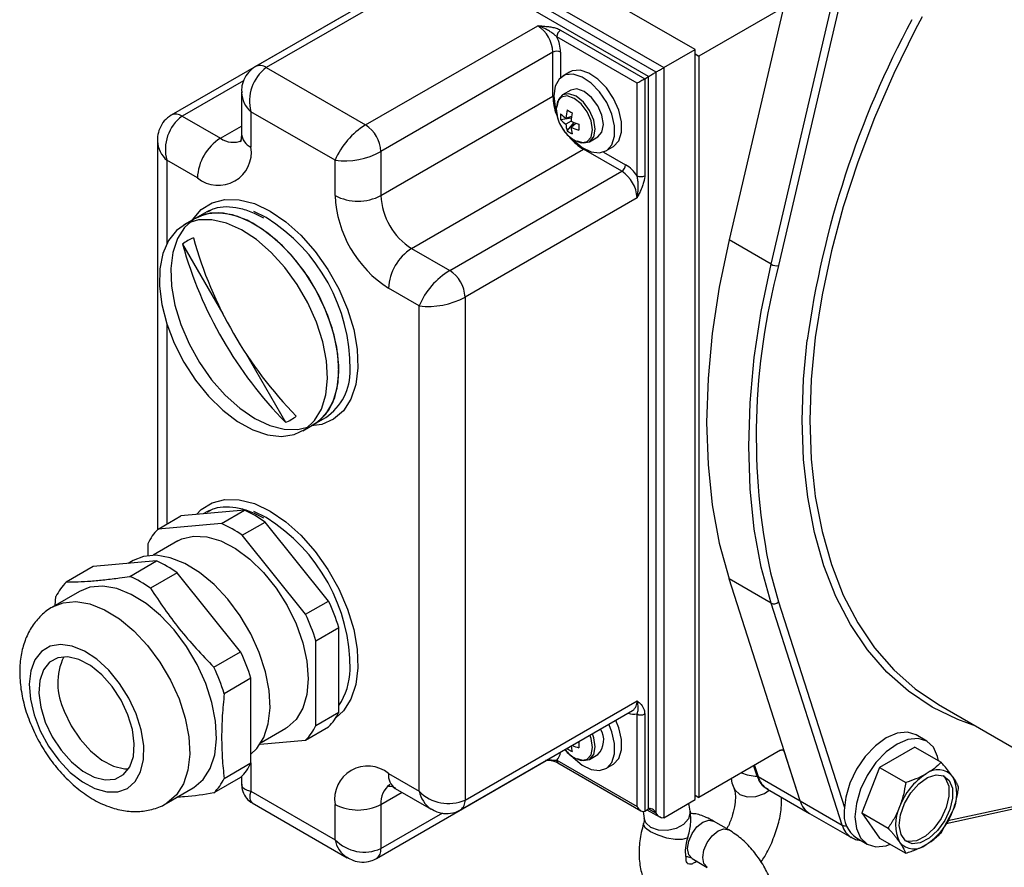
# Model space of a CAD drawing. Header units: millimetres. Extents: x 0 to 420, y -159 to 297.
# Tile 11 of 14: x 312 to 349, y 187 to 218. Entities that reach past the tile are written whole.
import ezdxf

# ---------------------------------------------------------------- set-up
doc = ezdxf.new("R2010")
doc.units = ezdxf.units.MM

msp = doc.modelspace()

# ---------------------------------------------------------------- linework, layer by layer
at = {"color": 7, "linetype": 'Continuous', "lineweight": 25}
for p, q in [((337.290211, 217.290408), (325.69366, 223.98494)), ((324.534005, 223.315484), (336.130556, 216.620953)), ((335.847713, 216.457636), (324.534005, 222.988898)), ((335.564871, 216.294319), (324.534005, 222.662313)), ((341.17056, 221.489126), (338.542199, 210.242326)), ((340.097834, 209.344275), (342.726195, 220.591099)), ((327.386728, 220.334322), (321.022767, 216.660506)), ((327.786696, 220.294721), (321.422735, 216.620881)), ((340.449188, 218.787439), (337.431633, 217.045457)), ((324.27546, 218.537647), (317.911498, 214.863808)), ((325.099691, 214.498241), (331.463652, 218.172056)), ((332.31218, 218.008787), (335.42345, 216.212685)), ((335.140607, 216.049368), (332.170759, 217.763836)), ((332.029337, 217.192275), (325.665376, 213.518436)), ((332.029337, 215.559179), (332.029337, 217.192275)), ((336.130556, 216.620953), (337.290211, 217.290408)), ((337.290211, 189.528007), (337.290211, 217.290408)), ((337.290211, 217.127092), (337.431633, 217.045457)), ((337.431633, 217.045457), (337.431633, 189.609677)), ((321.422735, 216.620881), (325.099691, 214.498241)), ((332.643616, 216.455037), (332.389057, 216.3081)), ((335.847713, 189.021868), (335.847713, 216.457636)), ((336.130556, 216.620953), (336.130556, 188.858552)), ((335.140607, 212.619908), (335.140607, 216.049368)), ((335.42345, 216.212685), (335.564871, 216.294319)), ((335.42345, 216.212685), (335.42345, 212.619908)), ((335.564871, 189.185173), (335.564871, 216.294319)), ((320.505578, 215.708716), (320.505578, 214.171297)), ((332.689033, 215.788467), (332.385007, 215.612967)), ((325.665376, 211.885352), (332.029337, 215.559179)), ((320.85705, 214.987905), (320.85705, 213.681442)), ((323.96832, 213.191826), (320.85705, 214.987905)), ((332.143785, 215.12192), (332.142712, 215.106137)), ((318.311467, 214.824207), (319.725679, 214.00779)), ((332.313433, 214.698918), (332.712595, 214.760072)), ((332.505527, 214.754231), (332.721846, 214.82783)), ((332.701598, 214.64103), (332.505527, 214.527852)), ((332.557661, 214.275915), (332.810224, 214.591057)), ((332.701566, 214.414675), (332.873509, 214.565212)), ((317.394309, 213.912041), (317.394309, 199.515087)), ((333.384925, 213.880856), (333.688952, 214.05638)), ((325.665376, 213.518436), (325.665376, 211.885352)), ((326.796747, 209.925766), (333.160708, 213.599593)), ((334.574922, 212.783177), (333.160708, 213.599593)), ((333.988927, 213.536746), (334.243486, 213.683684)), ((318.87715, 212.538106), (317.74578, 213.19123)), ((323.96832, 211.885352), (323.96832, 213.191826)), ((328.210961, 209.109349), (334.574922, 212.783177)), ((335.140607, 211.803395), (328.776646, 208.129556)), ((319.222914, 211.286432), (318.79865, 211.041517)), ((318.79865, 211.041517), (318.374385, 210.79659)), ((340.097834, 209.344275), (338.542199, 210.242326)), ((318.330156, 210.08429), (319.815758, 207.511158)), ((326.796747, 209.925766), (328.210961, 209.109349)), ((327.07959, 207.802934), (325.948219, 208.45607)), ((328.776646, 208.129556), (328.776646, 189.512427)), ((327.07959, 189.839036), (327.07959, 207.802934)), ((320.649749, 206.066639), (322.135416, 203.493387)), ((323.198292, 203.420276), (323.622556, 203.665204)), ((322.774029, 203.175361), (323.198292, 203.420276)), ((317.419575, 199.54055), (318.268101, 200.030393)), ((320.61757, 200.240464), (318.268101, 200.030393)), ((319.222914, 200.181479), (319.088218, 200.103719)), ((319.769041, 199.750621), (320.61757, 200.240464)), ((319.769041, 199.750621), (317.419575, 199.54055)), ((320.530844, 199.310846), (321.379373, 199.800689)), ((323.72884, 196.877975), (321.379373, 199.800689)), ((322.880312, 196.388132), (320.530844, 199.310846)), ((317.038672, 198.998589), (317.038672, 198.557443)), ((318.150105, 199.100287), (317.234834, 198.571915)), ((315.01541, 198.152656), (314.02546, 197.581167)), ((317.364879, 198.362727), (315.01541, 198.152656)), ((316.494479, 198.375458), (316.308876, 198.268301)), ((316.374929, 197.791249), (317.364879, 198.362727)), ((318.12668, 197.922952), (317.136731, 197.351463)), ((320.476149, 195.000238), (318.12668, 197.922952)), ((340.097834, 196.796984), (338.542199, 197.695036)), ((341.17056, 189.482863), (338.542199, 197.695036)), ((314.514579, 197.23248), (313.524629, 196.66099)), ((313.612838, 196.711917), (313.64456, 197.039218)), ((322.880312, 196.388132), (323.72884, 196.877975)), ((342.726195, 188.584811), (340.097834, 196.796984)), ((323.261214, 195.406396), (324.109741, 195.896239)), ((324.109741, 192.763443), (324.109741, 195.896239)), ((323.261214, 192.2736), (323.261214, 195.406396)), ((319.4862, 194.428749), (320.476149, 195.000238)), ((320.85705, 194.018502), (319.8671, 193.447013)), ((320.85705, 190.885706), (320.85705, 194.018502)), ((328.776646, 189.512427), (335.140607, 193.186266)), ((323.261214, 192.2736), (324.109741, 192.763443)), ((328.610927, 189.146144), (334.974889, 192.819984)), ((335.140607, 189.266844), (335.140607, 192.696316)), ((335.42345, 192.696316), (335.42345, 189.103527)), ((346.297243, 193.042059), (353.792575, 188.715095)), ((321.23451, 191.643531), (322.149781, 192.171902)), ((322.880312, 191.731651), (323.72884, 192.221493)), ((321.195144, 191.58097), (322.880312, 191.731651)), ((345.85717, 191.694326), (345.46119, 191.922922)), ((332.472644, 191.375465), (332.500998, 191.340716)), ((332.557661, 191.412778), (332.575226, 191.434688)), ((340.449188, 191.351671), (337.431633, 189.609677)), ((341.17056, 189.482863), (340.584192, 191.314943)), ((345.410456, 191.472573), (344.104062, 190.718407)), ((345.410456, 191.472573), (346.384209, 190.91043)), ((319.8671, 190.314228), (320.85705, 190.885706)), ((325.499659, 187.349469), (331.863619, 191.023309)), ((332.170759, 190.9813), (335.140607, 189.266844)), ((332.203795, 190.895469), (332.212188, 190.889723)), ((332.212188, 190.889723), (335.282044, 189.117534)), ((333.384925, 191.017718), (333.688952, 191.19323)), ((333.988927, 190.673597), (334.243486, 190.820546)), ((339.453681, 190.776987), (339.559448, 190.446515)), ((344.104062, 190.718407), (343.450864, 189.034862)), ((344.104062, 190.718407), (345.077814, 190.156264)), ((320.476149, 190.343756), (319.4862, 189.772267)), ((320.505578, 190.373499), (320.505578, 190.097351)), ((325.948219, 190.492172), (327.07959, 189.839036)), ((339.614925, 190.380914), (341.17056, 189.482863)), ((317.724289, 189.386184), (318.714239, 189.957673)), ((320.85705, 189.838452), (323.96832, 188.042361)), ((326.196796, 189.94276), (327.528182, 189.174158)), ((339.965055, 189.914508), (341.52069, 189.016456)), ((346.575972, 188.648803), (351.904061, 189.805312)), ((336.130556, 188.858552), (337.290211, 189.528007)), ((337.290211, 189.691324), (337.431633, 189.609677)), ((341.17056, 189.482863), (342.726195, 188.584811)), ((320.905611, 189.404506), (324.416913, 187.377484)), ((323.96832, 188.042361), (323.96832, 189.348824)), ((325.665376, 189.348824), (325.665376, 187.71574)), ((335.361232, 189.0907), (335.40561, 188.822264)), ((335.42345, 189.103527), (335.564871, 189.185173)), ((335.506253, 189.15133), (335.989151, 188.872559)), ((337.102577, 189.1028), (337.054753, 189.392085)), ((346.384209, 188.297505), (346.811857, 189.080949)), ((338.538707, 188.405127), (337.973022, 188.731689)), ((341.52069, 189.016456), (343.076325, 188.118417)), ((343.450864, 189.034862), (344.424617, 188.472719)), ((343.450864, 189.034862), (344.104062, 188.105471)), ((343.261369, 188.112313), (343.657348, 187.883718)), ((344.104062, 188.105471), (345.077814, 187.543339)), ((337.173087, 187.346012), (337.738772, 187.01945))]:
    msp.add_line(p, q, dxfattribs=at)
at = {"color": 8, "linetype": 'Continuous', "lineweight": 25}
for p, q in [((342.80878, 219.709308), (340.37426, 209.291942)), ((332.31218, 217.192275), (332.31218, 216.254217)), ((320.586565, 216.137607), (318.311467, 214.824207)), ((332.029337, 215.559179), (332.057624, 215.572746)), ((319.725679, 214.00779), (320.505578, 214.458019)), ((333.160708, 213.599593), (333.186622, 213.617332)), ((333.903924, 213.497145), (334.716343, 213.028128)), ((317.74578, 213.19123), (317.74578, 210.115535)), ((319.319588, 211.337537), (319.222914, 211.286432)), ((321.422735, 211.068601), (320.962037, 211.294944)), ((317.74578, 207.122047), (317.74578, 199.728865)), ((319.319588, 200.232584), (319.222914, 200.181479)), ((321.422735, 199.963648), (320.962037, 200.189991)), ((340.071418, 197.92505), (340.37426, 196.841914)), ((340.37426, 196.841914), (342.80878, 189.235384)), ((340.584192, 191.314943), (340.491281, 191.368575)), ((320.85705, 190.885706), (320.85705, 189.838452)), ((339.482783, 190.793783), (339.614925, 190.380914)), ((325.665376, 189.348824), (326.445499, 189.799185)), ((346.633139, 188.75354), (351.78784, 189.872403)), ((335.564848, 189.185161), (335.847713, 189.021868)), ((325.665376, 187.71574), (327.95222, 189.035911))]:
    msp.add_line(p, q, dxfattribs=at)
at = {"color": 8, "linetype": 'Continuous', "lineweight": 25, "flags": 128}
for points in [[(345.683754, 218.501312), (345.429479, 218.018872), (344.638896, 216.404421), (343.929432, 214.76875), (343.305463, 213.121922), (342.770834, 211.474116), (342.328842, 209.835477), (341.982213, 208.216102), (341.733082, 206.625981), (341.582987, 205.074925), (341.532852, 203.572483)], [(332.500998, 214.203865), (332.559308, 214.138443), (332.816742, 213.930709), (333.074176, 213.841231), (333.292417, 213.883621), (333.438242, 214.051468), (333.489449, 214.319164), (333.438242, 214.646012), (333.292417, 214.982207), (333.074176, 215.276582), (332.816742, 215.48434), (332.559308, 215.573818), (332.341066, 215.531404), (332.195242, 215.363581), (332.144035, 215.095861), (332.144035, 215.095861)], [(332.144035, 215.095861), (332.195242, 214.769036), (332.222687, 214.685971)], [(318.686685, 210.969932), (318.699852, 210.990877), (319.0211, 211.367423), (319.424086, 211.621494), (319.895853, 211.744959), (320.421243, 211.733825), (320.983365, 211.588473), (321.564156, 211.313553)], [(321.564156, 211.313553), (322.144947, 210.917897), (322.707071, 210.41425), (323.23246, 209.818775), (323.704228, 209.150631), (324.107214, 208.431263), (324.428462, 207.68382), (324.657649, 206.932325), (324.78741, 206.200905), (324.813572, 205.513091), (324.735296, 204.890997), (324.555096, 204.354591), (324.278766, 203.921134), (323.915185, 203.60455), (323.476041, 203.415019), (323.080318, 203.359122)], [(341.250009, 203.572483), (341.30058, 205.08799), (341.437176, 206.533963)], [(347.675813, 192.246229), (347.000771, 192.48739), (346.054887, 192.95103), (345.18052, 193.538541), (344.383062, 194.246299), (343.667429, 195.069952), (343.038034, 196.004409), (342.498756, 197.043915), (342.052921, 198.182053), (341.703277, 199.411816), (341.451981, 200.725622), (341.30058, 202.115376), (341.250009, 203.572483)], [(341.532852, 203.572483), (341.582987, 202.127928), (341.698557, 200.994069)], [(318.843623, 200.081856), (319.0211, 200.262458), (319.424086, 200.516541), (319.895853, 200.640006), (320.421243, 200.628872), (320.983365, 200.48352), (321.564156, 200.208587)], [(321.564156, 200.208587), (322.144947, 199.812944), (322.707071, 199.309296), (323.23246, 198.713822), (323.704228, 198.045666), (324.107214, 197.326309), (324.428462, 196.578867), (324.657649, 195.82736), (324.78741, 195.095951), (324.813572, 194.408138), (324.735296, 193.786032), (324.555096, 193.249638), (324.278766, 192.816181), (323.992792, 192.551882)], [(313.520833, 196.658797), (313.908558, 196.81328), (314.383181, 196.855719), (314.900072, 196.767659), (315.441634, 196.552105), (315.989419, 196.216387), (316.524779, 195.771939), (317.029475, 195.2339), (317.48633, 194.620592), (317.879777, 193.952901), (318.196424, 193.25356)], [(318.196424, 193.25356), (318.425484, 192.546398), (318.559161, 191.855473), (318.5929, 191.20434), (318.525552, 190.615148), (318.35941, 190.107984), (318.100132, 189.700098), (317.75655, 189.405389), (317.737513, 189.393921)], [(332.500998, 191.340716), (332.559308, 191.275305), (332.816742, 191.067559), (333.074176, 190.978081), (333.292417, 191.020484), (333.438242, 191.188318), (333.489449, 191.456039), (333.438242, 191.782875), (333.394856, 191.907854)], [(331.863619, 191.023309), (331.863652, 191.023321), (331.877587, 191.031952)], [(320.505578, 190.097351), (320.510145, 190.057976), (320.546466, 189.985699), (320.618008, 189.92383), (320.722595, 189.874239), (320.85705, 189.838452)], [(320.85705, 189.838452), (320.820825, 189.704103), (320.811485, 189.588721), (320.82931, 189.495797), (320.87376, 189.428181), (320.905611, 189.404506)], [(338.715245, 189.969248), (338.753886, 189.894218), (338.943702, 189.715023), (339.219315, 189.625532), (339.538766, 189.639349), (339.85342, 189.754398), (340.032354, 189.875657)], [(337.102577, 189.1028), (337.107709, 189.044101), (337.045174, 188.816685), (336.862205, 188.611479), (336.586657, 188.459713), (336.260478, 188.384504), (335.933328, 188.397283), (335.655011, 188.496132), (335.467899, 188.665969), (335.40561, 188.822264)], [(337.173087, 187.346012), (337.173054, 187.346036), (337.050429, 187.487168), (337.007369, 187.712295), (337.050429, 187.987132), (337.173054, 188.269849), (337.356576, 188.517399), (337.573054, 188.692088), (337.789532, 188.767333), (337.973022, 188.731689)], [(337.030119, 188.156719), (336.982017, 188.096769), (336.812642, 188.04651), (336.550686, 188.049693), (336.236032, 188.105828), (335.916581, 188.206393), (335.640968, 188.336045), (335.451152, 188.475079), (335.376031, 188.602299), (335.378963, 188.638479)], [(337.734377, 187.022049), (337.616114, 187.160606), (337.573054, 187.385733), (337.616114, 187.66057), (337.73874, 187.943287), (337.922261, 188.190825), (338.13874, 188.365526), (338.355218, 188.440771), (338.538739, 188.405115), (338.539038, 188.404936)]]:
    msp.add_lwpolyline(points, dxfattribs=at)
at = {"color": 7, "linetype": 'Continuous', "lineweight": 25, "flags": 128}
for points in [[(332.73749, 213.98514), (332.775656, 213.944871), (333.104445, 213.668401), (333.440746, 213.503368), (333.754678, 213.46441), (334.018345, 213.555009), (334.208322, 213.767106), (334.307727, 214.081866), (334.307727, 214.471299), (334.208322, 214.900834), (334.018345, 215.332253), (333.754678, 215.727288), (333.440746, 216.050799), (333.104445, 216.27403), (332.775656, 216.377194), (332.483594, 216.351063), (332.25421, 216.198022), (332.107885, 215.931613), (332.057621, 215.575535), (332.057621, 215.575535)], [(334.243486, 213.683684), (334.272904, 213.70197), (334.462881, 213.914067), (334.562285, 214.228828), (334.562285, 214.618261), (334.462881, 215.047772), (334.272904, 215.479214), (334.009236, 215.87425), (333.695304, 216.197736), (333.359003, 216.420991), (333.030214, 216.524131), (332.738152, 216.498024), (332.643616, 216.455037)], [(335.564871, 216.294319), (335.591577, 216.309745), (335.621768, 216.327173), (335.654529, 216.34608), (335.688861, 216.365916), (335.723723, 216.386039), (335.758056, 216.405875), (335.790816, 216.424782), (335.821007, 216.44221), (335.847713, 216.457636)], [(335.847713, 216.457636), (335.87442, 216.473062), (335.904611, 216.49049), (335.937371, 216.509397), (335.971704, 216.529233), (336.006566, 216.549356), (336.040899, 216.569192), (336.073659, 216.588099), (336.10385, 216.605527), (336.130556, 216.620953)], [(335.140607, 216.049368), (335.170914, 216.066868), (335.205491, 216.086847), (335.24301, 216.10852), (335.282028, 216.131026), (335.321046, 216.153557), (335.358565, 216.175229), (335.393142, 216.195185), (335.42345, 216.212685)], [(332.927322, 213.907368), (333.155564, 213.836319), (333.384966, 213.88088), (333.538247, 214.057309), (333.592072, 214.338691), (333.538247, 214.682252), (333.384966, 215.035636), (333.155564, 215.34508), (332.884966, 215.563447), (332.614368, 215.657503), (332.384966, 215.612943), (332.231684, 215.436513), (332.17806, 215.174443)], [(333.688952, 214.05638), (333.688992, 214.05638), (333.842273, 214.232809), (333.896099, 214.514215), (333.842273, 214.857752), (333.688992, 215.21116), (333.45959, 215.52058), (333.188992, 215.738947), (332.918394, 215.833003), (332.689033, 215.788467)], [(332.057621, 215.575535), (332.107885, 215.16145), (332.149692, 215.006144)], [(318.016736, 206.41634), (318.374206, 205.715532), (318.802387, 205.055554), (319.287515, 204.457624), (319.813998, 203.940959), (320.364915, 203.522153), (320.922558, 203.214688), (321.469006, 203.028435), (321.986693, 202.969367), (322.458983, 203.039415), (322.870694, 203.236301), (323.208595, 203.553695), (323.461823, 203.981418), (323.622242, 204.505713), (323.684694, 205.10971), (323.647172, 205.774028), (323.510883, 206.477291), (323.280207, 207.196898), (322.962557, 207.909734), (322.568144, 208.592875), (322.109644, 209.224374), (321.601795, 209.78393), (321.060917, 210.253544), (320.504396, 210.618145), (319.950119, 210.866005), (319.4159, 210.98916), (318.918912, 210.983653), (318.475124, 210.84965), (318.098803, 210.591466), (317.802046, 210.217399), (317.594387, 209.739465), (317.4825, 209.173042), (317.469986, 208.536322), (317.557241, 207.849772), (317.741464, 207.135458), (318.016736, 206.41634)], [(320.442933, 204.016561), (320.998471, 203.638119), (321.55401, 203.375144), (322.091693, 203.23611), (322.594239, 203.225465), (323.045495, 203.343553), (323.43096, 203.586585), (323.738241, 203.946752), (323.957464, 204.412479), (324.081584, 204.968781), (324.106609, 205.597801), (324.031735, 206.279297), (323.85937, 206.991381), (323.595053, 207.711167), (323.247281, 208.415527), (322.827229, 209.0818), (322.348401, 209.688587), (321.826184, 210.216374), (321.277364, 210.64821), (320.719579, 210.970218), (320.170759, 211.172027), (319.648542, 211.247177), (319.169712, 211.193235), (318.749662, 211.011941), (318.40189, 210.709126), (318.137573, 210.294516), (317.965208, 209.781427), (317.890333, 209.18637), (317.915358, 208.528466), (318.039479, 207.828862), (318.258702, 207.11003), (318.565983, 206.395085), (318.951446, 205.706997), (319.402702, 205.067892), (319.905249, 204.49831), (320.442933, 204.016561)], [(323.198292, 203.420276), (323.294959, 203.481216), (323.632859, 203.798623), (323.886088, 204.226346), (324.046506, 204.750628), (324.108957, 205.354638), (324.071436, 206.018943), (323.935147, 206.722207), (323.704471, 207.441826), (323.386821, 208.154661), (322.992409, 208.837802), (322.533909, 209.469301), (322.026058, 210.028846), (321.485181, 210.498471), (320.92866, 210.863073), (320.374383, 211.110933), (319.840165, 211.234088), (319.343175, 211.228568), (318.899389, 211.094565), (318.79865, 211.041517)], [(338.542199, 210.242326), (338.181626, 208.497388), (337.922593, 206.784005), (337.766579, 205.111975), (337.714475, 203.490848), (337.766579, 201.929874), (337.922593, 200.43797), (338.181626, 199.023659), (338.542199, 197.695036)], [(340.097834, 196.796984), (339.737261, 198.12562), (339.478228, 199.539919), (339.322214, 201.031823), (339.27011, 202.592797), (339.322214, 204.213924), (339.478228, 205.885966), (339.737261, 207.599337), (340.097834, 209.344275)], [(341.698557, 200.994069), (341.733082, 200.750167), (341.982213, 199.447686), (342.328842, 198.228521), (342.770834, 197.100193), (343.305463, 196.069653), (343.929432, 195.143254), (344.638896, 194.326706), (345.429479, 193.62504), (346.296308, 193.042595), (346.297243, 193.042059)], [(318.150105, 199.100287), (318.297716, 199.173767), (318.735729, 199.281079)], [(318.735729, 199.281079), (319.224856, 199.256665), (319.747415, 199.101383), (320.284525, 198.820872), (320.81677, 198.42524), (321.324913, 197.928805), (321.790591, 197.349508), (322.196973, 196.708281), (322.529367, 196.028311), (322.775764, 195.334155), (322.927256, 194.650907), (322.97837, 194.003279), (322.927256, 193.414659), (322.775764, 192.906327), (322.529367, 192.496664), (322.196973, 192.200465), (322.149781, 192.171902)], [(320.85626, 191.209943), (321.069981, 191.414554), (321.329259, 191.82244), (321.495399, 192.329604), (321.562748, 192.918796), (321.52901, 193.569929), (321.395333, 194.260854), (321.166273, 194.968016), (320.849626, 195.667357), (320.456177, 196.335048), (319.999324, 196.948356), (319.494626, 197.486396), (318.959268, 197.930844), (318.41148, 198.266561), (317.869921, 198.482115), (317.35303, 198.570175), (316.878407, 198.527736), (316.494479, 198.375458)], [(318.714239, 189.957673), (318.746498, 189.976878), (319.090082, 190.271587), (319.349359, 190.679462), (319.515501, 191.186638), (319.582848, 191.775818), (319.549111, 192.426963), (319.415435, 193.117876), (319.186373, 193.825049), (318.869727, 194.52439), (318.476278, 195.192082), (318.019425, 195.80539), (317.514725, 196.343417), (316.979368, 196.787865), (316.431584, 197.123582), (315.890022, 197.339148), (315.37313, 197.427208), (314.898508, 197.38477), (314.514579, 197.23248)], [(316.798108, 192.106492), (316.61305, 192.698009), (316.342087, 193.281848), (315.997894, 193.8307), (315.596564, 194.318909), (315.156861, 194.723649), (314.699348, 195.025987), (314.245413, 195.211787), (313.816287, 195.272369), (313.432031, 195.204897), (313.110616, 195.012529), (312.867068, 194.704253), (312.712778, 194.294483), (312.654956, 193.802387), (312.69631, 193.250961), (312.834905, 192.666013), (313.064261, 192.074878), (313.373651, 191.505189), (313.748612, 190.9836), (314.171608, 190.534491), (314.622863, 190.178878), (315.081273, 189.933366), (315.525405, 189.809437), (315.934496, 189.812905), (316.289412, 189.943595), (316.573559, 190.1954), (316.773652, 190.556533), (316.880332, 191.010124), (316.888614, 191.534967), (316.798108, 192.106492)], [(313.077958, 192.946024), (313.245, 192.396862), (313.501014, 191.855652), (313.831119, 191.353841), (314.216136, 190.92061), (314.633684, 190.581126), (315.059503, 190.355129), (315.468838, 190.255732), (315.837904, 190.288741), (316.145252, 190.452213), (316.373022, 190.736658), (316.507973, 191.125531), (316.542264, 191.596265), (316.473903, 192.121465), (316.306864, 192.670638), (316.05085, 193.211848), (315.720742, 193.713648), (315.335725, 194.146878), (314.918177, 194.486363), (314.492361, 194.71236), (314.083027, 194.811756), (313.713961, 194.778759), (313.406609, 194.615287), (313.178842, 194.330842), (313.043891, 193.941958), (313.009598, 193.471236), (313.077958, 192.946024)], [(313.952108, 192.805059), (314.208122, 192.263848), (314.538227, 191.762049), (314.923243, 191.328819), (315.340792, 190.989334), (315.766607, 190.763337), (316.175945, 190.663941), (316.328354, 190.661115)], [(334.243486, 190.820546), (334.272904, 190.838833), (334.462881, 191.05093), (334.562285, 191.365678), (334.562285, 191.755111), (334.462881, 192.184634), (334.352029, 192.460413)], [(332.73749, 191.122002), (332.775656, 191.081733), (333.104445, 190.805275), (333.440746, 190.64023), (333.754678, 190.601284), (334.018345, 190.691871), (334.208322, 190.903969), (334.307727, 191.218729), (334.307727, 191.608162), (334.208322, 192.037685), (334.097471, 192.313463)], [(332.927322, 191.044242), (333.155564, 190.97317), (333.384966, 191.017742), (333.538247, 191.19416), (333.592072, 191.475553), (333.538247, 191.819114), (333.488138, 191.961701)], [(345.46119, 191.922922), (345.139097, 192.022354), (344.763907, 191.985233), (344.361279, 191.814012), (343.958651, 191.520364), (343.583462, 191.124315), (343.261279, 190.652842), (343.01406, 190.138073), (342.858651, 189.615113), (342.805644, 189.119572)], [(346.292811, 190.963204), (346.259887, 191.121406), (346.104478, 191.464956), (345.857259, 191.694278), (345.535076, 191.79377), (345.159887, 191.756637), (344.757259, 191.585416), (344.354631, 191.291768), (343.979442, 190.895719), (343.657259, 190.424246), (343.41004, 189.909489), (343.254631, 189.386518), (343.201624, 188.890977)], [(340.449188, 191.351671), (340.471516, 191.362519), (340.493285, 191.368992), (340.513947, 191.370935), (340.532985, 191.368289), (340.549921, 191.361148), (340.564329, 191.349656), (340.57585, 191.334123), (340.584192, 191.314943)], [(346.482213, 190.405936), (346.689383, 190.235049), (346.803649, 189.94859), (346.812628, 189.57761), (346.715348, 189.162285), (346.52235, 188.747651), (346.254548, 188.378627), (345.940964, 188.095207), (345.615578, 187.928087), (345.313652, 187.8954), (345.067903, 188.000686), (344.904962, 188.232512), (344.842488, 188.565786), (344.887249, 188.964374), (345.034394, 189.385087), (345.26798, 189.78234), (345.562693, 190.113074), (345.886595, 190.341456), (346.204589, 190.442736), (346.482213, 190.405936)], [(346.461599, 190.414209), (346.555032, 190.312607), (346.669298, 190.026147), (346.678278, 189.655168), (346.580998, 189.239843), (346.388, 188.825209), (346.120198, 188.456185), (345.806614, 188.172764), (345.481228, 188.005645), (345.179301, 187.972958), (345.068173, 188.000459)], [(335.140607, 189.266844), (335.170914, 189.220626), (335.205491, 189.17932), (335.24301, 189.144511), (335.282028, 189.117546), (335.321046, 189.09945), (335.358565, 189.090938), (335.393142, 189.092309), (335.42345, 189.103527)], [(335.847713, 189.021868), (335.817407, 189.068086), (335.782829, 189.109392), (335.74531, 189.144189), (335.706292, 189.171154), (335.667274, 189.18925), (335.629756, 189.197774), (335.595178, 189.196391), (335.564871, 189.185173)], [(336.130556, 188.858552), (336.100249, 188.847334), (336.065672, 188.845963), (336.028153, 188.854475), (335.989135, 188.872571), (335.950117, 188.899536), (335.912598, 188.934345), (335.878021, 188.975651), (335.847713, 189.021868)], [(343.201624, 188.890977), (343.254631, 188.456638), (343.41004, 188.113088), (343.657259, 187.883765), (343.979442, 187.784273), (344.354631, 187.821407), (344.508349, 187.872083)]]:
    msp.add_lwpolyline(points, dxfattribs=at)
at = {"color": 7, "linetype": 'Continuous', "lineweight": 25}
for centre, radius, start, end in [((376.140446, 201.761571), 35.029882, 151.6599136, 172.1698009), ((330.80118, 217.13638), 1.229428, 2.6058083, 57.3949304), ((332.477825, 217.749853), 0.307385, 122.6078666, 177.3927329), ((330.941092, 217.156304), 1.371559, 1.5028362, 26.292242), ((332.170758, 216.919351), 0.307388, 62.6081014, 117.3918986), ((322.320483, 215.39542), 1.519114, 126.2257558, 195.5606783), ((333.321685, 214.805932), 1.013915, 173.941405, 186.058595), ((333.164952, 215.74794), 1.192602, 224.4386148, 236.4317586), ((334.224214, 214.609737), 1.724751, 165.0736308, 175.1943346), ((336.339924, 221.391207), 7.380094, 239.1698159, 240.8313393), ((334.960741, 214.490878), 2.264161, 168.3782667, 176.1969437), ((319.209214, 213.598745), 1.519114, 126.2257032, 195.5606377), ((333.726473, 215.232695), 1.600087, 199.9794789, 220.0146512), ((333.098346, 215.386931), 1.043767, 221.2361019, 235.3918539), ((333.701811, 216.674358), 2.266014, 243.8060077, 251.6181103), ((326.552152, 212.097294), 2.806098, 121.171992, 157.0420994), ((324.437131, 213.462515), 1.229517, 2.6068073, 57.3927239), ((333.54637, 214.611874), 1.044229, 184.6151812, 198.7675129), ((333.15513, 215.096775), 1.015273, 233.9506854, 246.0504698), ((333.891938, 214.488981), 1.192688, 183.571924, 195.5666137), ((333.43404, 215.970875), 1.719964, 244.7945269, 254.9429306), ((340.434046, 214.416964), 7.447588, 179.176782, 180.823218), ((320.719359, 212.454291), 1.844114, 122.6046097, 177.3950106), ((319.65004, 213.485654), 1.222786, 230.7967633, 9.2136905), ((324.312181, 215.97737), 2.806687, 262.9627356, 298.8247721), ((334.409272, 213.042113), 0.307389, 302.608287, 357.3923125), ((333.912473, 211.747514), 1.229405, 2.6052432, 57.3954955), ((334.000024, 211.859077), 1.371056, 33.7054506, 58.5027445), ((335.282028, 212.892831), 0.307387, 242.6080363, 297.3919637), ((328.266903, 212.080954), 4.303031, 182.6053835, 237.3946838), ((324.816848, 213.522989), 1.844412, 242.6094483, 297.3905517), ((328.12169, 211.997117), 2.458856, 182.6052275, 237.3949074), ((319.161618, 209.106305), 1.28366, 109.6405341, 130.37048), ((333.342287, 214.357664), 15.160977, 195.4638704, 224.5361213), ((332.942282, 214.126672), 15.160973, 195.4638745, 224.5361366), ((327.790504, 208.372225), 1.844191, 122.6059258, 177.3941841), ((329.663187, 206.708606), 2.805803, 121.1700437, 157.0440477), ((327.548489, 208.073674), 1.229427, 2.6052077, 57.3949272), ((364.210954, 202.969394), 24.660952, 165.1446944, 191.8030312), ((340.314169, 209.730754), 0.442907, 240.7617046, 277.7976318), ((327.428166, 210.563889), 2.782872, 262.8043632, 298.9839206), ((322.447934, 205.381267), 2.07957, 304.3911087, 1.5705278), ((321.70409, 204.702125), 1.283389, 289.6384422, 310.3727567), ((318.750926, 196.127254), 4.516952, 54.4152054, 65.5906483), ((317.901577, 195.63599), 4.518585, 54.4172315, 65.5886222), ((318.793756, 198.169908), 1.940884, 135.0738603, 154.7251807), ((315.497409, 194.248095), 4.518588, 54.4171951, 65.5885615), ((314.508033, 193.677711), 4.517356, 54.4149558, 65.5894559), ((315.399884, 196.210346), 1.941183, 135.0751753, 154.7231016), ((316.715268, 193.592043), 7.745163, 17.3075891, 25.1035844), ((340.20326, 197.021168), 0.247736, 244.813964, 313.6501379), ((315.86639, 193.102053), 7.745541, 17.307853, 25.1034717), ((313.462328, 191.714209), 7.745429, 17.3077229, 25.1034506), ((315.980475, 193.831624), 2.273348, 154.3814362, 206.8441716), ((312.474169, 191.143414), 7.743513, 17.306757, 25.1044165), ((322.011549, 194.396944), 2.515978, 326.5062988, 358.5507198), ((322.354445, 193.592295), 1.941149, 315.075006, 334.7232709), ((335.282028, 192.969202), 0.307355, 242.6048852, 297.3951148), ((321.506001, 193.102398), 1.941051, 315.074382, 334.7236841), ((333.138778, 191.731018), 0.769355, 315.6522442, 31.8682395), ((340.436429, 191.553826), 7.449972, 179.1769537, 180.8230463), ((333.154001, 192.231682), 1.013028, 233.9372276, 246.0639276), ((333.865162, 191.61985), 1.165287, 185.4260522, 195.6360215), ((333.44787, 193.148871), 1.763292, 246.4743174, 254.8563069), ((319.101854, 191.714488), 1.941028, 315.0743867, 334.7238902), ((325.175329, 189.544623), 1.222787, 50.7968057, 189.2141656), ((346.277162, 189.930207), 0.703516, 40.5329258, 129.2482266), ((318.111967, 191.142936), 1.94094, 315.0743802, 334.7250825), ((347.156502, 188.407105), 2.455688, 122.6384454, 159.772349), ((345.50531, 189.73418), 1.460746, 333.4364475, 26.5635525), ((328.162125, 190.891624), 1.509908, 224.1964447, 294.0160476), ((341.939726, 189.695649), 0.798056, 195.4639003, 238.327045), ((341.930449, 189.688685), 0.78727, 195.1554265, 238.6355188), ((324.816848, 190.986498), 1.844445, 242.6099733, 297.3900267), ((343.832456, 188.97742), 1.036605, 172.1180264, 236.5697792), ((346.158806, 188.602931), 1.460739, 153.436326, 206.563674), ((344.507655, 189.929958), 2.45564, 302.6382178, 339.7731131), ((325.050862, 189.094937), 1.509904, 224.1958978, 294.0158183), ((345.386967, 188.406909), 0.703524, 220.5328448, 309.2469226)]:
    msp.add_arc(centre, radius, start, end, dxfattribs=at)
at = {"color": 8, "linetype": 'Continuous', "lineweight": 25}
for centre, radius, start, end in [((321.190974, 216.319682), 0.380045, 52.4231611, 116.3080517), ((321.541767, 215.768585), 1.038411, 183.7955039, 228.7467297), ((334.107046, 215.600918), 2.078128, 181.1508571, 200.2024022), ((318.079698, 214.522934), 0.380108, 52.4289082, 116.3023462), ((318.430504, 213.971914), 1.038419, 183.7956781, 228.7465554), ((320.194465, 214.662355), 0.805119, 234.3905878, 294.2249323), ((321.10614, 214.231184), 0.603541, 185.694586, 245.6245049), ((334.233057, 215.374556), 2.073746, 220.078422, 238.8615918), ((317.94706, 205.481694), 6.579806, 359.6218097, 58.1138123), ((317.94706, 194.376741), 6.579806, 359.6218097, 58.1138123), ((334.723563, 193.154321), 0.418265, 306.9326596, 4.380268), ((335.026499, 193.197643), 0.514149, 245.8669821, 282.8227979), ((331.81302, 191.322009), 0.494024, 316.3966908, 354.9793777), ((332.275195, 190.972224), 0.10483, 175.0335542, 227.0703273), ((339.641143, 192.130509), 1.735495, 248.4184537, 268.0059823), ((326.518515, 190.419258), 0.574938, 172.7141329, 235.9738088), ((339.671182, 190.484747), 0.118094, 198.8894244, 241.5509341), ((340.384061, 190.593679), 0.798022, 195.4629388, 238.3280358), ((326.447205, 189.436259), 0.786703, 124.8548508, 186.3811237), ((328.093762, 190.039005), 1.033698, 191.1541875, 236.4676242), ((328.3761, 189.473013), 0.402481, 305.7035034, 5.6197352), ((342.828201, 188.786576), 0.226085, 243.1801206, 287.2301637), ((343.502291, 188.801788), 0.805856, 195.619602, 236.7179552), ((324.982604, 188.242391), 1.03382, 191.156291, 236.4647444), ((325.264869, 187.676319), 0.402442, 305.7005043, 5.6213337)]:
    msp.add_arc(centre, radius, start, end, dxfattribs=at)
at = {"color": 7, "linetype": 'Continuous', "lineweight": 25}
for points, knots in [([(331.463652, 218.172056), (331.464679, 218.172001), (331.524729, 218.168752), (331.643592, 218.161439), (331.817542, 218.146325), (331.987145, 218.121608), (332.125712, 218.087869), (332.234182, 218.049526), (332.286528, 218.022185), (332.31218, 218.008787)], [0, 0, 0, 0, 0.003543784, 0.207121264, 0.41013143, 0.604770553, 0.796838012, 0.900441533, 1, 1, 1, 1]), ([(332.170759, 217.763836), (332.161915, 217.772325), (332.144096, 217.789429), (332.11593, 217.813937), (332.086792, 217.83799), (332.046297, 217.869501), (331.993891, 217.907598), (331.928822, 217.951072), (331.862125, 217.99233), (331.794794, 218.03075), (331.727107, 218.066153), (331.65918, 218.098497), (331.590361, 218.127825), (331.530312, 218.150349), (331.489006, 218.164156), (331.470013, 218.17012), (331.46472, 218.171731), (331.463652, 218.172056)], [0, 0, 0, 0, 0.044687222, 0.090035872, 0.136073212, 0.182424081, 0.277085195, 0.372208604, 0.467665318, 0.562952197, 0.654773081, 0.746092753, 0.837166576, 0.927422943, 0.979828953, 0.99592942, 1, 1, 1, 1]), ([(321.022767, 216.660506), (320.93018, 216.594069), (320.749547, 216.464453), (320.584786, 216.177603), (320.506363, 215.913975), (320.513348, 215.750465), (320.515868, 215.691478)], [0, 0, 0, 0, 0.294340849, 0.574246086, 0.846406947, 1, 1, 1, 1]), ([(332.142712, 215.106137), (332.145625, 215.050997), (332.154512, 214.882822), (332.241545, 214.605112), (332.411267, 214.303288), (332.61743, 214.05477), (332.790107, 213.95491), (332.862874, 213.912828)], [0, 0, 0, 0, 0.113731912, 0.346883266, 0.59083043, 0.827572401, 1, 1, 1, 1]), ([(317.911498, 214.863808), (317.81891, 214.797379), (317.638271, 214.667778), (317.473512, 214.380921), (317.395094, 214.117292), (317.40208, 213.953782), (317.4046, 213.894803)], [0, 0, 0, 0, 0.294332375, 0.574241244, 0.846425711, 1, 1, 1, 1]), ([(320.505578, 214.171297), (320.504344, 214.12991), (320.501641, 214.039204), (320.486728, 213.939121), (320.464355, 213.885518), (320.461037, 213.877566)], [0, 0, 0, 0, 0.416804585, 0.913482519, 1, 1, 1, 1]), ([(335.42345, 212.619908), (335.423152, 212.606023), (335.422222, 212.56258), (335.414402, 212.503917), (335.400537, 212.433345), (335.383119, 212.365425), (335.357961, 212.286102), (335.328305, 212.205869), (335.295012, 212.125319), (335.259034, 212.045073), (335.221109, 211.965202), (335.181867, 211.885609), (335.154852, 211.831716), (335.141069, 211.804313), (335.140607, 211.803395)], [0, 0, 0, 0, 0.04780759, 0.149584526, 0.203172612, 0.29547478, 0.390821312, 0.48962141, 0.589929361, 0.690893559, 0.792413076, 0.894374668, 0.996461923, 1, 1, 1, 1]), ([(335.140607, 211.803395), (335.140857, 211.804484), (335.142093, 211.809879), (335.146426, 211.829309), (335.155072, 211.871669), (335.165505, 211.934433), (335.174523, 212.00838), (335.180581, 212.083694), (335.18378, 212.16035), (335.184184, 212.237911), (335.181835, 212.316122), (335.176699, 212.39439), (335.169955, 212.459003), (335.162864, 212.509826), (335.156667, 212.546978), (335.149507, 212.583729), (335.143564, 212.607889), (335.140607, 212.619908)], [0, 0, 0, 0, 0.004071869, 0.020176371, 0.072576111, 0.161664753, 0.252050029, 0.344078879, 0.437049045, 0.531691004, 0.626780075, 0.722251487, 0.817580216, 0.863542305, 0.909306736, 0.954885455, 1, 1, 1, 1]), ([(319.231133, 211.278207), (319.260516, 211.291852), (319.353973, 211.335252), (319.57358, 211.456003), (319.958827, 211.489981), (320.436436, 211.438039), (320.901844, 211.283947), (321.189758, 211.129865), (321.322744, 211.058695)], [0, 0, 0, 0, 0.044154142, 0.140442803, 0.338777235, 0.55542817, 0.794655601, 1, 1, 1, 1]), ([(319.231133, 200.173254), (319.260516, 200.186898), (319.353973, 200.230299), (319.57358, 200.351049), (319.958828, 200.385032), (320.436432, 200.333065), (320.901846, 200.178998), (321.189759, 200.024913), (321.322744, 199.953742)], [0, 0, 0, 0, 0.04415419, 0.140442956, 0.338777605, 0.555429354, 0.794655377, 1, 1, 1, 1]), ([(314.02546, 197.581167), (314.170935, 197.582923), (314.47406, 197.586582), (314.948477, 197.615773), (315.460723, 197.664887), (315.940875, 197.725894), (316.249308, 197.772335), (316.374929, 197.791249)], [0, 0, 0, 0, 0.184829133, 0.385128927, 0.603694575, 0.838588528, 1, 1, 1, 1]), ([(317.136731, 197.351463), (317.479771, 196.839892), (318.178482, 195.797915), (319.045072, 194.890605), (319.4862, 194.428749)], [0, 0, 0, 0, 0.490961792, 1, 1, 1, 1]), ([(313.522832, 196.651048), (313.501121, 196.64132), (313.319208, 196.559807), (313.039517, 196.300359), (312.711112, 195.892897), (312.479159, 195.406647), (312.335721, 194.860331), (312.286684, 194.254379), (312.336061, 193.603032), (312.483543, 192.928551), (312.722147, 192.255623), (313.042106, 191.605226), (313.434258, 190.993849), (313.890392, 190.436629), (314.403838, 189.94824), (314.969529, 189.544809), (315.554677, 189.260047), (316.131045, 189.104594), (316.673731, 189.066444), (317.199255, 189.153432), (317.56465, 189.27137), (317.7275, 189.392558), (317.742194, 189.403493)], [0, 0, 0, 0, 0.006286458, 0.052673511, 0.098265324, 0.14469402, 0.193780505, 0.246993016, 0.304715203, 0.365952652, 0.429081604, 0.493120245, 0.557267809, 0.620795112, 0.683152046, 0.744164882, 0.803909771, 0.854229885, 0.901312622, 0.946345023, 0.995158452, 1, 1, 1, 1]), ([(319.8671, 193.447013), (319.841034, 193.17625), (319.789537, 192.641319), (319.764759, 191.845378), (319.784566, 191.195149), (319.824063, 190.687248), (319.852825, 190.437954), (319.8671, 190.314228)], [0, 0, 0, 0, 0.259846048, 0.513365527, 0.760248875, 0.881009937, 1, 1, 1, 1]), ([(335.140607, 193.186266), (335.141069, 193.185877), (335.19487, 193.140496), (335.305887, 193.04778), (335.41015, 192.873027), (335.419602, 192.747441), (335.42345, 192.696316)], [0, 0, 0, 0, 0.003091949, 0.360318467, 0.739591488, 1, 1, 1, 1]), ([(335.140607, 192.696316), (335.146101, 192.712032), (335.15663, 192.742151), (335.171765, 192.800787), (335.183316, 192.872492), (335.185112, 192.959638), (335.175308, 193.050798), (335.159305, 193.122537), (335.146341, 193.167618), (335.142086, 193.181531), (335.140856, 193.185468), (335.140607, 193.186266)], [0, 0, 0, 0, 0.09992849, 0.19151417, 0.363320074, 0.534760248, 0.713307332, 0.912630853, 0.97523739, 0.994976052, 1, 1, 1, 1]), ([(332.47914, 191.37922), (332.53306, 191.310314), (332.639068, 191.174844), (332.789137, 191.090924), (332.862874, 191.04969)], [0, 0, 0, 0, 0.508644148, 1, 1, 1, 1]), ([(331.764801, 190.999539), (331.852897, 190.989996), (331.989989, 190.975145), (332.147916, 190.924091), (332.219991, 190.887155), (332.244713, 190.868196), (332.247357, 190.866167)], [0, 0, 0, 0, 0.523880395, 0.815246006, 0.980234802, 1, 1, 1, 1]), ([(346.384209, 190.91043), (346.304373, 190.831722), (346.136501, 190.666221), (345.936794, 190.540795), (345.832061, 190.475018)], [0, 0, 0, 0, 0.47556873, 1, 1, 1, 1]), ([(346.811857, 190.387411), (346.713419, 190.516306), (346.576608, 190.695448), (346.426353, 190.863339), (346.384209, 190.91043)], [0, 0, 0, 0, 0.719516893, 1, 1, 1, 1]), ([(338.624488, 190.298302), (338.627032, 190.26943), (338.637459, 190.151087), (338.684567, 190.040924), (338.720181, 189.957637)], [0, 0, 0, 0, 0.243967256, 1, 1, 1, 1]), ([(339.559448, 190.446515), (339.583255, 190.384103), (339.644197, 190.224337), (339.784823, 190.022044), (339.936166, 189.946074), (339.993232, 189.917428)], [0, 0, 0, 0, 0.285381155, 0.730541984, 1, 1, 1, 1]), ([(345.077814, 190.156264), (345.053156, 190.003628), (345.003648, 189.697166), (344.902857, 189.403543), (344.852265, 189.256162)], [0, 0, 0, 0, 0.498059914, 1, 1, 1, 1]), ([(345.832061, 190.475018), (345.816434, 190.466139), (345.693738, 190.396428), (345.445191, 190.28041), (345.203149, 190.198618), (345.077814, 190.156264)], [0, 0, 0, 0, 0.065746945, 0.516221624, 1, 1, 1, 1]), ([(347.037406, 189.98105), (347.033175, 189.991733), (347.024552, 190.013503), (347.010356, 190.046393), (346.994832, 190.080246), (346.97778, 190.115151), (346.959112, 190.151163), (346.938718, 190.188353), (346.916547, 190.226706), (346.888574, 190.272682), (346.853899, 190.326682), (346.826151, 190.366764), (346.811857, 190.387411)], [0, 0, 0, 0, 0.073983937, 0.150768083, 0.230632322, 0.313772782, 0.400884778, 0.491799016, 0.586864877, 0.686112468, 0.838312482, 1, 1, 1, 1]), ([(319.4862, 189.772267), (319.122895, 189.715341), (318.667318, 189.643958), (318.207408, 189.616809), (318.114259, 189.611311)], [0, 0, 0, 0, 0.797460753, 1, 1, 1, 1]), ([(320.514281, 190.104038), (320.515517, 190.033798), (320.518467, 189.866176), (320.64149, 189.629703), (320.78965, 189.464317), (320.897414, 189.414748), (320.919733, 189.404483)], [0, 0, 0, 0, 0.244654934, 0.583844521, 0.913811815, 1, 1, 1, 1]), ([(325.923646, 190.052123), (325.923587, 190.051723), (325.918569, 190.017461), (326.085387, 190.044314), (326.152737, 189.982922), (326.196796, 189.94276)], [0, 0, 0, 0, 0.004061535, 0.348468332, 1, 1, 1, 1]), ([(338.720181, 189.957637), (338.72901, 189.933972), (338.764122, 189.839854), (338.78493, 189.632746), (338.765019, 189.323778), (338.675469, 188.953579), (338.569917, 188.652714), (338.477785, 188.488706), (338.457252, 188.452155)], [0, 0, 0, 0, 0.048313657, 0.192147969, 0.393281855, 0.639845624, 0.919736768, 1, 1, 1, 1]), ([(346.811857, 189.080949), (346.819489, 189.100967), (346.839695, 189.153966), (346.881545, 189.274807), (346.922132, 189.411514), (346.957038, 189.550631), (346.980759, 189.656802), (347.00197, 189.764068), (347.021027, 189.872246), (347.031943, 189.944763), (347.037406, 189.98105)], [0, 0, 0, 0, 0.069113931, 0.182981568, 0.412492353, 0.528881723, 0.645664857, 0.76342131, 0.881614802, 1, 1, 1, 1]), ([(339.728681, 187.221582), (339.774193, 187.288046), (339.942502, 187.533836), (340.161221, 188.000145), (340.370424, 188.60411), (340.48803, 189.147592), (340.485724, 189.485398), (340.484843, 189.614446)], [0, 0, 0, 0, 0.094839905, 0.350722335, 0.602780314, 0.8482547, 1, 1, 1, 1]), ([(327.522278, 189.190299), (327.592959, 189.148486), (327.761256, 189.048925), (328.069622, 188.997754), (328.373906, 189.029886), (328.542656, 189.112657), (328.610927, 189.146144)], [0, 0, 0, 0, 0.214050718, 0.509669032, 0.801626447, 1, 1, 1, 1]), ([(337.030076, 188.156576), (337.053597, 188.248393), (337.119351, 188.505075), (337.139645, 188.82806), (337.10973, 189.049778), (337.102577, 189.1028)], [0, 0, 0, 0, 0.297626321, 0.832034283, 1, 1, 1, 1]), ([(344.852265, 189.256162), (344.844419, 189.236296), (344.810919, 189.151479), (344.744874, 189.005081), (344.66404, 188.851428), (344.5944, 188.731964), (344.5399, 188.644012), (344.483401, 188.557437), (344.444182, 188.500916), (344.424617, 188.472719)], [0, 0, 0, 0, 0.071615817, 0.305760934, 0.538039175, 0.653418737, 0.769347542, 0.884929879, 1, 1, 1, 1]), ([(335.405624, 188.822002), (335.406069, 188.815527), (335.408035, 188.786882), (335.400995, 188.724709), (335.387241, 188.670867), (335.378983, 188.638539)], [0, 0, 0, 0, 0.104515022, 0.462335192, 1, 1, 1, 1]), ([(337.973022, 188.731689), (337.883433, 188.778611), (337.655222, 188.898138), (337.36215, 189.003651), (337.15927, 189.009731), (337.113473, 189.011104)], [0, 0, 0, 0, 0.33350616, 0.849550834, 1, 1, 1, 1]), ([(335.378983, 188.638539), (335.349516, 188.528476), (335.266783, 188.21946), (335.200164, 187.701224), (335.224386, 187.123343), (335.354821, 186.610329), (335.572338, 186.183968), (335.880893, 185.829023), (336.271902, 185.569777), (336.721378, 185.427521), (337.189891, 185.40343), (337.668648, 185.490957), (338.145023, 185.677152), (338.434698, 185.872299), (338.580846, 185.970754)], [0, 0, 0, 0, 0.057900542, 0.162562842, 0.26421611, 0.350143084, 0.429643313, 0.505333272, 0.586774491, 0.664849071, 0.742201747, 0.82286549, 0.910632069, 1, 1, 1, 1]), ([(340.352953, 185.262806), (340.349447, 185.364904), (340.339484, 185.654997), (340.239498, 186.132797), (340.040163, 186.679761), (339.76037, 187.201938), (339.411218, 187.677337), (339.00945, 188.094714), (338.693109, 188.303313), (338.538707, 188.405127)], [0, 0, 0, 0, 0.081136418, 0.230534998, 0.385423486, 0.542760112, 0.699579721, 0.853368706, 1, 1, 1, 1]), ([(344.424617, 188.472719), (344.445888, 188.448927), (344.488001, 188.401825), (344.543975, 188.337705), (344.592593, 188.280988), (344.634128, 188.23164), (344.674312, 188.182943), (344.713103, 188.134837), (344.750398, 188.087436), (344.786065, 188.040764), (344.820013, 187.995081), (344.84164, 187.964651), (344.852265, 187.9497)], [0, 0, 0, 0, 0.141635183, 0.280404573, 0.377727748, 0.473166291, 0.566656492, 0.657918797, 0.747422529, 0.834319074, 0.918602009, 1, 1, 1, 1]), ([(337.361805, 187.237067), (337.310779, 187.214803), (337.210738, 187.171154), (337.150533, 187.117802), (337.010631, 187.150457), (337.043405, 187.128479), (336.947236, 187.238737), (336.963425, 187.338167), (336.916156, 187.611015), (336.960202, 187.882183), (337.009045, 188.073989), (337.030076, 188.156576)], [0, 0, 0, 0, 0.111224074, 0.218066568, 0.253693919, 0.255668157, 0.294461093, 0.397323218, 0.578106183, 0.818341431, 1, 1, 1, 1]), ([(343.064546, 188.144655), (343.115287, 188.108458), (343.218621, 188.034742), (343.345557, 188.029221), (343.410162, 188.026411)], [0, 0, 0, 0, 0.491037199, 1, 1, 1, 1]), ([(344.852265, 187.9497), (344.879984, 187.909531), (344.968205, 187.781685), (345.033224, 187.640301), (345.077814, 187.543339)], [0, 0, 0, 0, 0.314199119, 1, 1, 1, 1]), ([(345.832061, 187.862081), (345.847388, 187.871061), (345.911725, 187.908755), (346.020143, 187.979748), (346.151883, 188.079779), (346.27331, 188.18516), (346.3476, 188.260419), (346.384209, 188.297505)], [0, 0, 0, 0, 0.075532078, 0.317064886, 0.550463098, 0.778475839, 1, 1, 1, 1]), ([(345.077814, 187.543339), (345.144694, 187.565323), (345.277215, 187.608883), (345.470732, 187.683892), (345.656693, 187.765919), (345.774206, 187.830356), (345.832061, 187.862081)], [0, 0, 0, 0, 0.257421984, 0.5100728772, 0.7587910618, 1, 1, 1, 1]), ([(324.411008, 187.393624), (324.481689, 187.351805), (324.649982, 187.252233), (324.958355, 187.201084), (325.262636, 187.233211), (325.431387, 187.315982), (325.499659, 187.349469)], [0, 0, 0, 0, 0.214055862, 0.509669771, 0.801626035, 1, 1, 1, 1]), ([(336.947126, 187.433035), (336.945885, 187.43252), (336.917065, 187.420554), (337.09718, 187.417419), (337.143146, 187.374178), (337.173087, 187.346012)], [0, 0, 0, 0, 0.015446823, 0.35868327, 1, 1, 1, 1])]:
    msp.add_open_spline(points, degree=3, knots=knots, dxfattribs=at)
at = {"color": 8, "linetype": 'Continuous', "lineweight": 25}
msp.add_open_spline([(331.820988, 190.999276), (331.834455, 190.998373), (331.870074, 190.995984), (331.927529, 190.994326), (331.982152, 190.993233), (332.02506, 190.992291), (332.056146, 190.991356), (332.086263, 190.990033), (332.115305, 190.988085), (332.143441, 190.985461), (332.161769, 190.982669), (332.170759, 190.9813)], degree=3, knots=[0, 0, 0, 0, 0.11554164, 0.305586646, 0.491958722, 0.583268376, 0.672998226, 0.758197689, 0.8413151, 0.922171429, 1, 1, 1, 1], dxfattribs=at)

doc.saveas('drawing.dxf')
